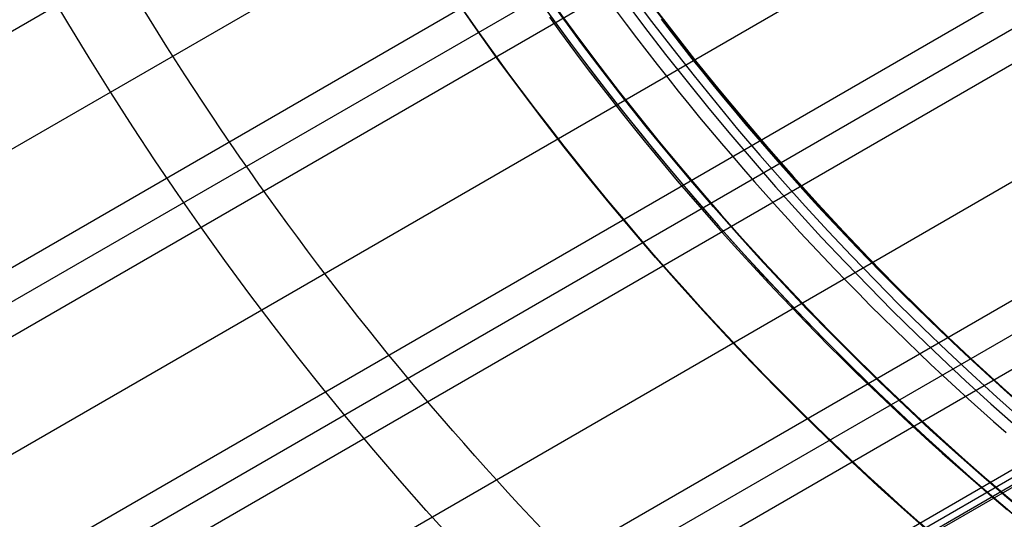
# Model space of a CAD drawing. Extents: x 12895 to 14339, y -6833 to -5581.
# Tile 7 of 79: x 13543 to 13569, y -6437 to -6424. Entities that reach past the tile are written whole.
import ezdxf

# ---------------------------------------------------------------- set-up
doc = ezdxf.new("R2010")
doc.units = 0
doc.layers.get('0').update_dxf_attribs({"linetype": 'CONTINUOUS'})
doc.layers.add('BLANCO_METALICO', color=7, linetype='CONTINUOUS')
doc.layers.add('COLOR', color=7, linetype='CONTINUOUS')

msp = doc.modelspace()

# ---------------------------------------------------------------- linework, layer by layer
for p, q in [((13570.10758948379, -6411.964063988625, 63.41674755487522), (12925.68808245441, -6784.019839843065, 63.41674755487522)), ((12927.01780135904, -6786.322980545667, 63.04641430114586), (13571.64632743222, -6414.146527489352, 63.0464143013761)), ((13572.12481960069, -6414.767034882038, 62.62347081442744), (12927.40611198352, -6786.99555427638, 62.62347081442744)), ((12927.79442260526, -6787.668128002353, 62.20052733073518), (13572.61482047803, -6415.380897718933, 62.20052732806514)), ((12924.35836354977, -6781.716699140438, 63.7870808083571), (13557.07466654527, -6416.417771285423, 63.78708080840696)), ((13574.33947984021, -6417.456019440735, 61.83019407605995), (12929.12414151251, -6789.971268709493, 61.83019407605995)), ((12930.45386041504, -6792.274409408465, 61.45986082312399), (13576.18125287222, -6419.463525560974, 61.45986082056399)), ((13576.75784221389, -6420.027396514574, 61.03691733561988), (12930.84217104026, -6792.946983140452, 61.03691733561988)), ((12931.23048166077, -6793.619556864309, 60.61397385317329), (13577.34684444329, -6420.5841008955, 60.61397384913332)), ((13579.38921323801, -6422.475792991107, 60.24364059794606), (12932.56020056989, -6795.922697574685, 60.24364059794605)), ((12933.88991947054, -6798.2258382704, 59.87330734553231), (13581.56150042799, -6424.29247667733, 59.87330734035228)), ((13582.24660642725, -6424.793695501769, 59.45036385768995), (12934.27823009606, -6798.898412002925, 59.45036385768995)), ((12934.66654071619, -6799.570985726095, 59.02742037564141), (13582.94590974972, -6425.286717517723, 59.0274203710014)), ((13584.81171730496, -6426.82772956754, 60.55654434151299), (12935.80028057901, -6801.534680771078, 60.55653964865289)), ((12935.88463697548, -6801.680790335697, 61.28731497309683), (13584.89608819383, -6426.97385426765, 61.28731497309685)), ((13585.34779462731, -6426.970842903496, 58.65708712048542), (12935.99625962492, -6801.874126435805, 58.65708712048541)), ((12935.96899388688, -6801.826900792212, 62.01809475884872), (13584.98044942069, -6427.119962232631, 62.01809475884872)), ((12935.96899388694, -6801.826900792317, 62.0180947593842), (13584.98044942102, -6427.119962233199, 62.01809475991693))]:
    msp.add_line(p, q)
at = {"extrusion": (0.1124755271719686, -0.1948133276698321, 0.9743700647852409)}
msp.add_lwpolyline([(8565.810218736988, -12065.56762385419), (8565.299669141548, -12065.25865545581), (8564.791123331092, -12064.94499073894), (8564.284641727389, -12064.62664867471), (8563.780284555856, -12064.30364930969), (8563.278111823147, -12063.97601376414), (8562.778183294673, -12063.6437642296), (8562.280558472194, -12063.30692396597), (8561.785296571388, -12062.96551729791), (8561.292456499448, -12062.61956961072), (8560.802096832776, -12062.2691073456), (8560.314275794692, -12061.91415799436), (8559.829051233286, -12061.55475009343), (8559.346480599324, -12061.19091321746), (8558.866620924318, -12060.82267797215), (8558.389528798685, -12060.45007598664), (8557.91526035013, -12060.07313990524), (8557.443871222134, -12059.6919033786), (8556.975416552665, -12059.30640105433), (8556.509950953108, -12058.91666856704), (8556.047528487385, -12058.52274252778), (8555.588202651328, -12058.12466051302), (8555.132026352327, -12057.72246105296), (8554.679051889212, -12057.31618361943), (8554.229330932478, -12056.90586861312), (8553.782914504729, -12056.4915573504), (8553.33985296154, -12056.07329204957), (8552.90019597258, -12055.65111581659), (8552.463992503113, -12055.22507263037), (8552.031290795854, -12054.79520732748), (8551.602138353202, -12054.36156558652), (8551.17658191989, -12053.92419391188), (8550.754667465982, -12053.48313961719), (8550.33644017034, -12053.03845080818), (8549.921944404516, -12052.59017636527), (8549.511223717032, -12052.13836592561), (8549.104320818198, -12051.68306986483), (8548.701277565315, -12051.22433927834), (8548.302134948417, -12050.76222596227), (8547.906933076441, -12050.29678239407), (8547.51571116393, -12049.82806171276), (8547.128507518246, -12049.35611769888), (8546.745359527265, -12048.88100475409), (8546.366303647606, -12048.40277788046), (8545.991375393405, -12047.92149265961), (8545.620609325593, -12047.43720523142), (8545.254039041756, -12046.94997227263), (8544.891697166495, -12046.45985097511), (8544.533615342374, -12045.96689902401), (8544.179824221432, -12045.4711745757), (8543.83035345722, -12044.97273623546), (8543.48523169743, -12044.47164303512), (8543.144486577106, -12043.96795441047), (8542.808144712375, -12043.46173017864), (8542.476231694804, -12042.95303051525), (8542.148772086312, -12042.44191593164), (8541.825789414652, -12041.92844725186), (8541.507306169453, -12041.41268558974), (8541.193343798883, -12040.89469232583), (8540.883922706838, -12040.3745290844), (8540.579062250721, -12039.85225771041), (8540.278780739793, -12039.32794024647), (8539.983095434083, -12038.80163890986), (8539.69202254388, -12038.27341606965), (8539.40557722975, -12037.74333422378), (8539.12377360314, -12037.21145597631), (8538.846624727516, -12036.67784401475), (8538.574142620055, -12036.1425610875), (8538.306338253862, -12035.60566998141), (8538.043221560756, -12035.06723349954), (8537.784801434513, -12034.52731443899), (8537.531085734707, -12033.985975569), (8537.282081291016, -12033.4432796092), (8537.037793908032, -12032.89928920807), (8536.79822837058, -12032.35406692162), (8536.563388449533, -12031.8076751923), (8536.333276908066, -12031.26017632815), (8536.10789550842, -12030.71163248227), (8535.887245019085, -12030.16210563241), (8535.67132522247, -12029.61165756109), (8535.460134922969, -12029.06034983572), (8535.253671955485, -12028.50824378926), (8535.051933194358, -12027.95540050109), (8534.854914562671, -12027.4018807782), (8534.662611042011, -12026.8477451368), (8534.475016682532, -12026.29305378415), (8534.292124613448, -12025.73786660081), (8534.11392705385, -12025.1822431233), (8533.940415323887, -12024.62624252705), (8533.771579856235, -12024.06992360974), (8533.607410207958, -12023.51334477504), (8533.4478950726, -12022.95656401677), (8533.293022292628, -12022.39963890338), (8533.142778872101, -12021.84262656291), (8532.997150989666, -12021.2855836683), (8532.856124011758, -12020.72856642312), (8532.719682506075, -12020.17163054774), (8532.587810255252, -12019.61483126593), (8532.460490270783, -12019.05822329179), (8532.337704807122, -12018.50186081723), (8532.219435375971, -12017.94579749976), (8532.105662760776, -12017.39008645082), (8531.996367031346, -12016.83478022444), (8531.891527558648, -12016.27993080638), (8531.791123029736, -12015.7255896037), (8531.695131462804, -12015.17180743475), (8531.603530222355, -12014.61863451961), (8531.516296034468, -12014.06612047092), (8531.433405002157, -12013.51431428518), (8531.354832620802, -12012.96326433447), (8531.280553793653, -12012.41301835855), (8531.210542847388, -12011.86362345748), (8531.144773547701, -12011.31512608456), (8531.083219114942, -12010.76757203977), (8531.025852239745, -12010.22100646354), (8530.972645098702, -12009.67547383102), (8530.923569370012, -12009.13101794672), (8530.87859624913, -12008.58768193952), (8530.837696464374, -12008.04550825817), (8530.80084029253, -12007.50453866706), (8530.767997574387, -12006.96481424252), (8530.739137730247, -12006.4263753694), (8530.714229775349, -12005.8892617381), (8530.693242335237, -12005.35351234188), (8530.67614366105, -12004.81916547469), (8530.66290164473, -12004.28625872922), (8530.653483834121, -12003.75482899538), (8530.647857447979, -12003.22491245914), (8530.64598939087, -12002.69654460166)], dxfattribs=at)
at = {"extrusion": (0.1124755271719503, -0.1948133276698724, 0.9743700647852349)}
msp.add_lwpolyline([(8530.645989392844, -12003.97543454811), (8530.64774105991, -12004.4870778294), (8530.653016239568, -12005.00017447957), (8530.66184500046, -12005.51469230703), (8530.674257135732, -12006.03059850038), (8530.690282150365, -12006.54785962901), (8530.709949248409, -12007.06644164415), (8530.733287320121, -12007.58630988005), (8530.76032492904, -12008.10742905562), (8530.79109029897, -12008.62976327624), (8530.825611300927, -12009.1532760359), (8530.863915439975, -12009.67793021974), (8530.906029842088, -12010.20368810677), (8530.951981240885, -12010.73051137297), (8531.001795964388, -12011.25836109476), (8531.055499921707, -12011.7871977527), (8531.11311858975, -12012.31698123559), (8531.174676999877, -12012.84767084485), (8531.240199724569, -12013.37922529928), (8531.309710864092, -12013.91160274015), (8531.383234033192, -12014.44476073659), (8531.460792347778, -12014.97865629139), (8531.54240841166, -12015.51324584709), (8531.62810430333, -12016.04848529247), (8531.717901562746, -12016.5843299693), (8531.811821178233, -12017.12073467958), (8531.909883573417, -12017.657653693), (8532.012108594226, -12018.19504075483), (8532.11851549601, -12018.73284909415), (8532.229122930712, -12019.27103143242), (8532.34394893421, -12019.80953999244), (8532.463010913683, -12020.34832650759), (8532.586325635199, -12020.88734223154), (8532.713909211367, -12021.42653794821), (8532.845777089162, -12021.96586398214), (8532.981944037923, -12022.50527020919), (8533.12242413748, -12023.04470606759), (8533.267230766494, -12023.58412056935), (8533.416376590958, -12024.123462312), (8533.569873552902, -12024.66267949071), (8533.727732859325, -12025.20171991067), (8533.889964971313, -12025.74053099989), (8534.056579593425, -12026.27905982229), (8534.227585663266, -12026.81725309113), (8534.402991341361, -12027.35505718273), (8534.58280400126, -12027.89241815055), (8534.767030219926, -12028.42928173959), (8534.955675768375, -12028.96559340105), (8535.148745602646, -12029.50129830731), (8535.34624385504, -12030.03634136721), (8535.548173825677, -12030.57066724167), (8535.754537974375, -12031.10422035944), (8535.965337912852, -12031.63694493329), (8536.180574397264, -12032.16878497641), (8536.400247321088, -12032.69968431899), (8536.624355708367, -12033.22958662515), (8536.852897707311, -12033.75843541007), (8537.085870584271, -12034.28617405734), (8537.323270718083, -12034.81274583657), (8537.56509359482, -12035.33809392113), (8537.811333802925, -12035.86216140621), (8538.06198502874, -12036.38489132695), (8538.317040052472, -12036.90622667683), (8538.576490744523, -12037.42611042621), (8538.840328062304, -12037.944485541), (8539.108542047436, -12038.46129500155), (8539.381121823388, -12038.97648182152), (8539.658055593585, -12039.48998906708), (8539.93933063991, -12040.00175987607), (8540.224933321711, -12040.51173747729), (8540.51484907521, -12041.01986520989), (8540.80906241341, -12041.52608654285), (8541.10755692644, -12042.03034509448), (8541.410315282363, -12042.53258465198), (8541.717319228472, -12043.03274919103), (8542.028549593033, -12043.53078289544), (8542.343986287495, -12044.0266301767), (8542.663608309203, -12044.52023569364), (8542.98739374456, -12045.01154437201), (8543.315319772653, -12045.50050142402), (8543.647362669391, -12045.98705236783), (8543.983497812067, -12046.47114304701), (8544.323699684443, -12046.95271964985), (8544.667941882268, -12047.43172872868), (8545.016197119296, -12047.908117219), (8545.368437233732, -12048.38183245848), (8545.724633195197, -12048.85282220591), (8546.084755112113, -12049.32103465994), (8546.448772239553, -12049.78641847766), (8546.816652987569, -12050.248922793), (8547.188364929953, -12050.70849723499), (8547.56387481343, -12051.16509194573), (8547.94314856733, -12051.61865759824), (8548.326151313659, -12052.069145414), (8548.71284737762, -12052.5165071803), (8549.103200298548, -12052.96069526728), (8549.497172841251, -12053.40166264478), (8549.89472700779, -12053.83936289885), (8550.295824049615, -12054.27375024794), (8550.700424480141, -12054.70477955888), (8551.10848808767, -12055.13240636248), (8551.519973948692, -12055.55658686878), (8551.934840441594, -12055.97727798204), (8552.353045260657, -12056.39443731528), (8552.774545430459, -12056.80802320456), (8553.199297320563, -12057.21799472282), (8553.6272566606, -12057.62431169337), (8554.05837855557, -12058.02693470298), (8554.492617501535, -12058.42582511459), (8554.929927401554, -12058.8209450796), (8555.370261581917, -12059.21225754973), (8555.813572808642, -12059.59972628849), (8556.259813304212, -12059.98331588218), (8556.708934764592, -12060.36299175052), (8557.160888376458, -12060.73872015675), (8557.615624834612, -12061.11046821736), (8558.073094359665, -12061.47820391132), (8558.533246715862, -12061.84189608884), (8558.996031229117, -12062.20151447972), (8559.461396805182, -12062.55702970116), (8559.929291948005, -12062.90841326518), (8560.399664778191, -12063.25563758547), (8560.872463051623, -12063.59867598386), (8561.347634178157, -12063.93750269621), (8561.825125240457, -12064.27209287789), (8562.304883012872, -12064.60242260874), (8562.7868539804, -12064.92846889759), (8563.27098435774, -12065.25020968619), (8563.757220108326, -12065.56762385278)], dxfattribs=at)
at = {"extrusion": (0.1124755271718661, -0.1948133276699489, 0.9743700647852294)}
msp.add_lwpolyline([(8528.345989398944, -12002.69654459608), (8528.347736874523, -12003.21579337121), (8528.35299909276, -12003.7364926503), (8528.361805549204, -12004.25861087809), (8528.37418547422, -12004.78211590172), (8528.390167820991, -12005.30697497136), (8528.40978125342, -12005.83315474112), (8528.433054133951, -12006.36062127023), (8528.460014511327, -12006.8893400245), (8528.490690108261, -12007.41927587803), (8528.525108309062, -12007.95039311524), (8528.563296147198, -12008.48265543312), (8528.605280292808, -12009.0160259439), (8528.65108704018, -12009.55046717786), (8528.700742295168, -12010.08594108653), (8528.754271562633, -12010.62240904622), (8528.811699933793, -12011.15983186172), (8528.873052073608, -12011.69816977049), (8528.938352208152, -12012.23738244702), (8529.00762411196, -12012.77742900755), (8529.08089109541, -12013.31826801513), (8529.158175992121, -12013.859857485), (8529.239501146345, -12014.40215489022), (8529.324888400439, -12014.94511716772), (8529.414359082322, -12015.48870072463), (8529.50793399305, -12016.03286144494), (8529.605633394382, -12016.57755469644), (8529.707476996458, -12017.12273533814), (8529.813483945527, -12017.66835772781), (8529.923672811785, -12018.21437573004), (8530.038061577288, -12018.76074272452), (8530.156667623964, -12019.30741161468), (8530.279507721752, -12019.85433483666), (8530.40659801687, -12020.40146436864), (8530.537954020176, -12020.94875174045), (8530.67359059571, -12021.49614804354), (8530.813521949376, -12022.04360394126), (8530.957761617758, -12022.59106967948), (8531.106322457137, -12023.13849509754), (8531.259216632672, -12023.68582963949), (8531.416455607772, -12024.23302236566), (8531.57805013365, -12024.78002196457), (8531.744010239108, -12025.3267767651), (8531.914345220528, -12025.87323474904), (8532.08906363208, -12026.41934356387), (8532.268173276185, -12026.9650505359), (8532.451681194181, -12027.51030268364), (8532.63959365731, -12028.05504673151), (8532.831916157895, -12028.59922912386), (8533.028653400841, -12029.14279603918), (8533.229809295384, -12029.68569340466), (8533.43538694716, -12030.22786691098), (8533.645388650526, -12030.76926202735), (8533.859815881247, -12031.3098240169), (8534.078669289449, -12031.84949795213), (8534.301948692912, -12032.38822873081), (8534.529653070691, -12032.92596109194), (8534.761780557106, -12033.46263963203), (8534.99832843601, -12033.99820882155), (8535.239293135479, -12034.53261302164), (8535.484670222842, -12035.06579650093), (8535.73445440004, -12035.59770345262), (8535.988639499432, -12036.1282780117), (8536.247218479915, -12036.65746427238), (8536.51018342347, -12037.18520630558), (8536.777525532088, -12037.71144817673), (8537.0492351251, -12038.23613396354), (8537.325301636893, -12038.75920777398), (8537.605713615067, -12039.28061376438), (8537.890458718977, -12039.80029615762), (8538.179523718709, -12040.31819926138), (8538.472894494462, -12040.83426748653), (8538.770556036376, -12041.34844536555), (8539.072492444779, -12041.86067757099), (8539.37868693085, -12042.37090893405), (8539.689121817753, -12042.87908446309), (8540.003778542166, -12043.38514936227), (8540.32263765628, -12043.88904905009), (8540.64567883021, -12044.39072917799), (8540.97288085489, -12044.89013564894), (8541.304221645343, -12045.38721463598), (8541.639678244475, -12045.88191260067), (8541.979226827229, -12046.37417631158), (8542.32284270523, -12046.86395286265), (8542.670500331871, -12047.35118969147), (8543.022173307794, -12047.83583459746), (8543.377834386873, -12048.31783576), (8543.737455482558, -12048.79714175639), (8544.101007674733, -12049.27370157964), (8544.468461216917, -12049.74746465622), (8544.839785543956, -12050.21838086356), (8545.214949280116, -12050.68640054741), (8545.59392024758, -12051.15147453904), (8545.97666547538, -12051.6135541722), (8546.36315120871, -12052.0725912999), (8546.753342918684, -12052.52853831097), (8547.14720531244, -12052.98134814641), (8547.544702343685, -12053.43097431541), (8547.94579722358, -12053.87737091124), (8548.350452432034, -12054.32049262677), (8548.758629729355, -12054.76029476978), (8549.170290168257, -12055.19673327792), (8549.58539410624, -12055.62976473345), (8550.003901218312, -12056.05934637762), (8550.425770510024, -12056.48543612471), (8550.85096033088, -12056.9079925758), (8551.279428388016, -12057.32697503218), (8551.71113176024, -12057.7423435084), (8552.146026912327, -12058.15405874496), (8552.584069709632, -12058.56208222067), (8553.025215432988, -12058.96637616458), (8553.46941879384, -12059.36690356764), (8553.91663394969, -12059.76362819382), (8554.366814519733, -12060.15651459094), (8554.819913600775, -12060.54552810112), (8555.275883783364, -12060.93063487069), (8555.734677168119, -12061.31180185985), (8556.196245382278, -12061.68899685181), (8556.660539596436, -12062.06218846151), (8557.127510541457, -12062.43134614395), (8557.597108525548, -12062.79644020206), (8558.069283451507, -12063.15744179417), (8558.543984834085, -12063.51432294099), (8559.021161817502, -12063.86705653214), (8559.500763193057, -12064.21561633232), (8559.982737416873, -12064.55997698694), (8560.467032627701, -12064.90011402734), (8560.953596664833, -12065.23600387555), (8561.442377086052, -12065.56762384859)], dxfattribs=at)
at = {"extrusion": (0.1124755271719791, -0.194813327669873, 0.9743700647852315)}
msp.add_lwpolyline([(8559.602413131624, -12065.56762385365), (8559.136482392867, -12065.23030030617), (8558.672822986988, -12064.88904056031), (8558.211481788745, -12064.54386838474), (8557.752505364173, -12064.19480832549), (8557.295939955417, -12063.84188570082), (8556.841831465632, -12063.48512659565), (8556.39022544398, -12063.1245578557), (8555.941167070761, -12062.76020708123), (8555.494701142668, -12062.39210262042), (8555.05087205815, -12062.0202735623), (8554.609723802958, -12061.64474972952), (8554.171299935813, -12061.26556167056), (8553.735643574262, -12060.88274065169), (8553.302797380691, -12060.49631864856), (8552.87280354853, -12060.10632833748), (8552.445703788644, -12059.7128030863), (8552.02153931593, -12059.31577694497), (8551.600350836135, -12058.91528463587), (8551.182178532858, -12058.51136154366), (8550.767062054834, -12058.10404370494), (8550.355040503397, -12057.69336779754), (8549.946152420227, -12057.27937112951), (8549.540435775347, -12056.86209162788), (8549.137927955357, -12056.44156782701), (8548.738665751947, -12056.0178388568), (8548.342685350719, -12055.59094443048), (8547.950022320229, -12055.16092483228), (8547.560711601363, -12054.72782090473), (8547.174787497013, -12054.29167403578), (8546.792283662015, -12053.85252614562), (8546.413233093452, -12053.41041967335), (8546.037668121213, -12052.96539756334), (8545.665620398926, -12052.51750325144), (8545.297120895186, -12052.06678065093), (8544.932199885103, -12051.61327413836), (8544.570886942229, -12051.1570285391), (8544.21321093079, -12050.6980891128), (8543.859199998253, -12050.23650153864), (8543.508881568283, -12049.77231190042), (8543.162282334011, -12049.30556667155), (8542.819428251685, -12048.83631269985), (8542.480344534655, -12048.36459719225), (8542.145055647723, -12047.89046769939), (8541.813585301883, -12047.41397210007), (8541.485956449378, -12046.93515858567), (8541.162191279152, -12046.45407564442), (8540.842311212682, -12045.97077204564), (8540.526336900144, -12045.48529682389), (8540.214288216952, -12044.99769926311), (8539.906184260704, -12044.50802888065), (8539.602043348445, -12044.01633541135), (8539.301883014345, -12043.52266879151), (8539.005720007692, -12043.02707914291), (8538.713570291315, -12042.52961675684), (8538.425449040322, -12042.03033207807), (8538.141370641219, -12041.52927568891), (8537.861348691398, -12041.02649829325), (8537.58539599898, -12040.52205070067), (8537.313524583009, -12040.01598381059), (8537.045745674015, -12039.50834859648), (8536.78206971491, -12038.99919609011), (8536.522506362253, -12038.48857736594), (8536.267064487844, -12037.97654352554), (8536.015752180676, -12037.46314568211), (8535.768576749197, -12036.94843494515), (8535.525544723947, -12036.43246240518), (8535.286661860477, -12035.91527911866), (8535.051933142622, -12035.39693609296), (8534.821362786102, -12034.8774842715), (8534.59495424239, -12034.35697451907), (8534.372710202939, -12033.83545760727), (8534.154632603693, -12033.31298420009), (8533.94072262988, -12032.78960483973), (8533.73098072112, -12032.26536993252), (8533.52540657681, -12031.74032973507), (8533.323999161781, -12031.21453434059), (8533.12675671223, -12030.68803366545), (8532.933676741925, -12030.16087743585), (8532.74475604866, -12029.6331151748), (8532.559990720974, -12029.10479618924), (8532.379376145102, -12028.57596955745), (8532.202907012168, -12028.0466841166), (8532.030577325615, -12027.51698845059), (8531.862380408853, -12026.98693087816), (8531.698308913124, -12026.45655944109), (8531.538354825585, -12025.92592189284), (8531.382509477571, -12025.39506568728), (8531.230763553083, -12024.86403796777), (8531.083107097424, -12024.3328855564), (8530.939529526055, -12023.80165494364), (8530.800019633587, -12023.27039227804), (8530.664565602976, -12022.73914335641), (8530.533155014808, -12022.20795361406), (8530.405774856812, -12021.67686811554), (8530.282411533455, -12021.14593154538), (8530.163050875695, -12020.61518819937), (8530.047678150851, -12020.08468197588), (8529.936278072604, -12019.55445636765), (8529.828834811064, -12019.02455445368), (8529.725332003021, -12018.49501889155), (8529.6257527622, -12017.96589190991), (8529.530079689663, -12017.4372153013), (8529.438294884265, -12016.9090304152), (8529.350379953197, -12016.38137815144), (8529.266316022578, -12015.85429895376), (8529.186083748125, -12015.32783280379), (8529.109663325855, -12014.80201921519), (8529.037034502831, -12014.27689722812), (8528.968176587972, -12013.75250540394), (8528.903068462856, -12013.22888182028), (8528.841688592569, -12012.70606406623), (8528.78401503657, -12012.18408923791), (8528.730025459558, -12011.66299393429), (8528.679697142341, -12011.14281425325), (8528.633006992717, -12010.62358578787), (8528.589931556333, -12010.10534362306), (8528.550447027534, -12009.58812233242), (8528.514529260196, -12009.07195597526), (8528.482153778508, -12008.55687809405), (8528.45329578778, -12008.04292171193), (8528.427930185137, -12007.53011933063), (8528.406031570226, -12007.0185029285), (8528.387574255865, -12006.50810395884), (8528.372532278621, -12005.99895334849), (8528.360879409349, -12005.49108149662), (8528.35258916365, -12004.98451827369), (8528.347634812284, -12004.47929302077), (8528.345989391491, -12003.97543454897)], dxfattribs=at)
for points in [[(13558.80647486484, -6423.962002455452), (13559.07022739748, -6424.314684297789), (13559.33622466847, -6424.665623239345), (13559.60445255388, -6425.014810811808), (13559.87489692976, -6425.362238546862), (13560.1475436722, -6425.707897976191), (13560.42237865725, -6426.051780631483), (13560.69938776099, -6426.393878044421), (13560.97855685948, -6426.734181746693), (13561.2598718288, -6427.072683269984), (13561.543318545, -6427.409374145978), (13561.82888288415, -6427.744245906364), (13562.11655072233, -6428.077290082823), (13562.4063079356, -6428.408498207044), (13562.69814040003, -6428.737861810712), (13562.99203399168, -6429.065372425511), (13563.28797458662, -6429.391021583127), (13563.58594806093, -6429.714800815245), (13563.88594029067, -6430.036701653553), (13564.1879371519, -6430.356715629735), (13564.49192452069, -6430.674834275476), (13564.79788827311, -6430.991049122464), (13565.10581428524, -6431.305351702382), (13565.41568843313, -6431.617733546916), (13565.72749659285, -6431.928186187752), (13566.04122464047, -6432.236701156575), (13566.35685845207, -6432.543269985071), (13566.6743839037, -6432.847884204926), (13566.99378687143, -6433.150535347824), (13567.31505323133, -6433.451214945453), (13567.63816885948, -6433.749914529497), (13567.96311963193, -6434.046625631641), (13568.28989142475, -6434.341339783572), (13568.61847011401, -6434.634048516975), (13568.94884157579, -6434.924743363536)], [(13557.07130200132, -6424.133380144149), (13557.33594250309, -6424.496968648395), (13557.60290351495, -6424.858795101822), (13557.87217061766, -6425.218850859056), (13558.14372939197, -6425.57712727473), (13558.41756541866, -6425.933615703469), (13558.69366427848, -6426.288307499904), (13558.9720115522, -6426.641194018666), (13559.25259282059, -6426.992266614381), (13559.53539366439, -6427.34151664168), (13559.82039966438, -6427.688935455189), (13560.10759640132, -6428.034514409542), (13560.39696945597, -6428.378244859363), (13560.6885044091, -6428.720118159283), (13560.98218684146, -6429.060125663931), (13561.27800233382, -6429.398258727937), (13561.57593646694, -6429.734508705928), (13561.87597482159, -6430.068866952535), (13562.17810297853, -6430.401324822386), (13562.48230651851, -6430.731873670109), (13562.78857102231, -6431.060504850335), (13563.09688207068, -6431.387209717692), (13563.40722524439, -6431.711979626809), (13563.7195861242, -6432.034805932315), (13564.03395029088, -6432.355679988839), (13564.35030332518, -6432.67459315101), (13564.66863080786, -6432.991536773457), (13564.9889183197, -6433.306502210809), (13565.31115144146, -6433.619480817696), (13565.63531575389, -6433.930463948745), (13565.96139683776, -6434.239442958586), (13566.28938027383, -6434.546409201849), (13566.61925164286, -6434.851354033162), (13566.95099652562, -6435.154268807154), (13567.28460050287, -6435.455144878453), (13567.62004915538, -6435.753973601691), (13567.9573280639, -6436.050746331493), (13568.29642280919, -6436.345454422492), (13568.63731897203, -6436.638089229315), (13568.98000213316, -6436.928642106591)], [(13559.97460747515, -6424.177664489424), (13560.23983313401, -6424.522943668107), (13560.50725047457, -6424.866482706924), (13560.77684553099, -6425.208273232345), (13561.04860433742, -6425.548306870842), (13561.32251292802, -6425.886575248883), (13561.59855733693, -6426.223069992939), (13561.87672359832, -6426.557782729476), (13562.15699774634, -6426.89070508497), (13562.43936581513, -6427.221828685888), (13562.72381383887, -6427.5511451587), (13563.01032785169, -6427.878646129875), (13563.29889388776, -6428.204323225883), (13563.58949798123, -6428.528168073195), (13563.88212616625, -6428.850172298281), (13564.17676447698, -6429.17032752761), (13564.47339894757, -6429.488625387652), (13564.77201561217, -6429.805057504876), (13565.07260050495, -6430.119615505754), (13565.37513966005, -6430.432291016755), (13565.67961911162, -6430.743075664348), (13565.98602489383, -6431.051961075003), (13566.29434304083, -6431.358938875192), (13566.60455958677, -6431.664000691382), (13566.9166605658, -6431.967138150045), (13567.23063201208, -6432.268342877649), (13567.54645995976, -6432.567606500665), (13567.864130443, -6432.864920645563), (13568.18362949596, -6433.160276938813), (13568.50494315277, -6433.453667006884), (13568.82805744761, -6433.745082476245), (13569.15295841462, -6434.034514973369)]]:
    msp.add_lwpolyline(points)
for centre, radius, start, end in [((13616.37125110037, -6381.069931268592, 89.37470231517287), 73.24245578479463, 209.9999999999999, 29.99999999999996), ((13616.3712510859, -6381.069931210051, 88.63012703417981), 71.44457953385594, 210.0000000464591, 29.99999995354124), ((13616.37125110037, -6381.069931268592, 89.05580518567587), 71.21139006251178, 210.0000000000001, 30.0000000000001), ((13616.37125110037, -6381.069931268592, 68.68735261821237), 73.24245578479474, 211.1713425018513, 311.5923049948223), ((13616.37125110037, -6381.069931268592, 67.93735261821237), 70.94245578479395, 213.8367835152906, 313.7266063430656)]:
    msp.add_arc(centre, radius, start, end)
at = {"extrusion": (0, 0, -1)}
for centre in [(-13616.37125110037, -6381.069931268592, -89.37470231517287), (-13616.37125110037, -6381.069931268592, -46.50000292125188)]:
    msp.add_arc(centre, 70.94245578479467, 150.0000000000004, 330.0000000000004, dxfattribs=at)
at = {"extrusion": (0.1124756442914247, -0.1948133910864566, 0.9743700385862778)}
msp.add_arc((8601.950064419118, -12003.79834977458, 2838.082906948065), 56.00000007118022, 154.6725833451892, 205.4263646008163, dxfattribs=at)
at = {"extrusion": (-0.1124755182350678, 0.1948133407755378, -0.9743700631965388)}
msp.add_arc((-8601.954671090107, -12003.79553013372, -2838.995002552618), 56.0000000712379, 334.5735870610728, 25.327426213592, dxfattribs=at)
at = {"layer": 'BLANCO_METALICO', "extrusion": (0, 0, -1)}
for centre, radius, start, end in [((-13616.37098787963, -6381.069931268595, -171.6470783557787), 99.49999999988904, 179.9999999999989, 1.047441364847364e-12), ((-13616.37098787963, -6381.069931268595, -170.8389899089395), 99.49999999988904, 179.9999999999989, 1.047441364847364e-12), ((-13616.37098787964, -6381.069931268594, -169.280901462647), 99.49999999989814, 179.9999999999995, 5.237206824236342e-13), ((-13616.37098787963, -6381.069931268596, -171.6470783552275), 99.0999999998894, 179.9999999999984, 1.577503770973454e-12), ((-13616.37098787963, -6381.069931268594, -170.0309014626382), 98.69999999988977, 179.9999999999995, 5.279656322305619e-13), ((-13616.37098787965, -6381.069931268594, -168.5309014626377), 98.69999999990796, 179.9999999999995, 5.279656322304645e-13), ((-13616.37098787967, -6381.0699312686, -167.2309014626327), 98.19999999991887, 179.9999999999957, 4.24523078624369e-12), ((-13616.37098787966, -6381.069931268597, -168.0309014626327), 98.1999999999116, 179.9999999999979, 2.122615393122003e-12)]:
    msp.add_arc(centre, radius, start, end, dxfattribs=at)
at = {"layer": 'BLANCO_METALICO'}
for centre, radius, start, end in [((13616.37098787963, -6381.069931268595, 170.030901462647), 99.49999999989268, 179.9999999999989, 1.047441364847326e-12), ((13616.37098787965, -6381.069931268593, 168.5309014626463), 99.49999999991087, 180, 0), ((13616.37098787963, -6381.069931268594, 171.6470783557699), 98.69999999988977, 179.9999999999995, 5.279656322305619e-13), ((13616.37098787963, -6381.069931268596, 170.8389899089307), 98.69999999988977, 179.9999999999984, 1.583896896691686e-12)]:
    msp.add_arc(centre, radius, start, end, dxfattribs=at)
at = {"layer": 'COLOR', "extrusion": (0, 0, -1)}
for centre, radius, start, end in [((-13616.37125823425, -6381.069948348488, 10.54089386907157), 152.392098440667, 333.381578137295, 153.381578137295), ((-13616.37125823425, -6381.069948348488, 10.54089386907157), 152.3920984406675, 153.3815781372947, 333.3815781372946), ((-13616.37125823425, -6381.06994834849, -32.97295255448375), 74.9999999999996, 243.3815781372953, 63.38157813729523), ((-13616.37125823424, -6381.069948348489, -43.50000292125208), 75.00000000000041, 243.3815781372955, 63.38157813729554), ((-13616.37125823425, -6381.06994834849, -33.39918206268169), 72.99999999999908, 243.3815781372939, 63.38157813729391), ((-13616.37125823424, -6381.06994834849, -43.50000292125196), 73.00000000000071, 243.3815781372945, 63.38157813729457), ((-13616.37125823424, -6381.06994834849, -43.50000292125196), 73.00000000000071, 243.3815781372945, 63.38157813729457), ((-13616.37125823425, -6381.069948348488, -18.68835025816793), 83.81579491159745, 153.3815781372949, 333.3815781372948), ((-13616.37125823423, -6381.06994834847, -26.2000005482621), 61.09154780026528, 153.381578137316, 333.3815781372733), ((-13616.37936058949, -6381.065905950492, -28.2000005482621), 59.50000000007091, 153.3815781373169, 333.381578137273), ((-13616.3793605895, -6381.065905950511, -27.2000005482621), 59.50000000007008, 153.3815781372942, 333.3815781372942), ((-13616.37125823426, -6381.069948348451, -22.44590218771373), 75.00000000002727, 243.3815781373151, 333.3815781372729), ((-13616.37125823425, -6381.069948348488, -17.30945272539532), 81.95014076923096, 314.1450398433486, 333.3815781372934)]:
    msp.add_arc(centre, radius, start, end, dxfattribs=at)
at = {"layer": 'COLOR'}
for centre, radius, start, end in [((13616.37125823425, -6381.06994834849, -35.79999945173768), 153, 26.61842186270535, 206.618421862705), ((13616.37125823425, -6381.069948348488, -11.46081713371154), 152.9999999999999, 26.61842186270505, 206.6184218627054), ((13616.37125823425, -6381.069948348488, -23.63040829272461), 153.0000000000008, 26.61842186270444, 206.6184218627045), ((13616.37125823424, -6381.069948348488, -10.90949982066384), 152.8342956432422, 26.6184218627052, 206.6184218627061), ((13616.37125823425, -6381.06994834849, -35.79999945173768), 150, 26.61842186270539, 206.618421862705), ((13616.37125823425, -6381.069948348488, -11.46081713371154), 153, 206.6184218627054, 26.61842186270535), ((13616.37125823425, -6381.069948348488, -35.79999945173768), 153, 206.6184218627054, 26.61842186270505), ((13616.37125823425, -6381.069948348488, -23.63040829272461), 153.0000000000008, 206.618421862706, 26.61842186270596), ((13616.37125823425, -6381.069948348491, -10.90949982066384), 152.834295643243, 206.6184218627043, 26.61842186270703), ((13616.37125823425, -6381.069948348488, -35.79999945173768), 150, 206.6184218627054, 26.61842186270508), ((13616.37936058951, -6381.065905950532, 26.2000005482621), 59.50000000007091, 206.6184218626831, 26.61842186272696), ((13616.37125823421, -6381.069948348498, 30.30000054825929), 61.50000000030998, 208.4522148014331, 249.7905269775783), ((13616.37125823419, -6381.069948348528, 28.20000054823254), 61.50000000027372, 208.452214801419, 249.7905269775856), ((13616.37125823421, -6381.069948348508, 29.2500005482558), 61.50000000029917, 208.4522148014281, 249.7905269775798), ((13616.37125823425, -6381.069948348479, 23.29836120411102), 73.00000000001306, 208.2101890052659, 250.031773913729)]:
    msp.add_arc(centre, radius, start, end, dxfattribs=at)

doc.saveas('drawing.dxf')
